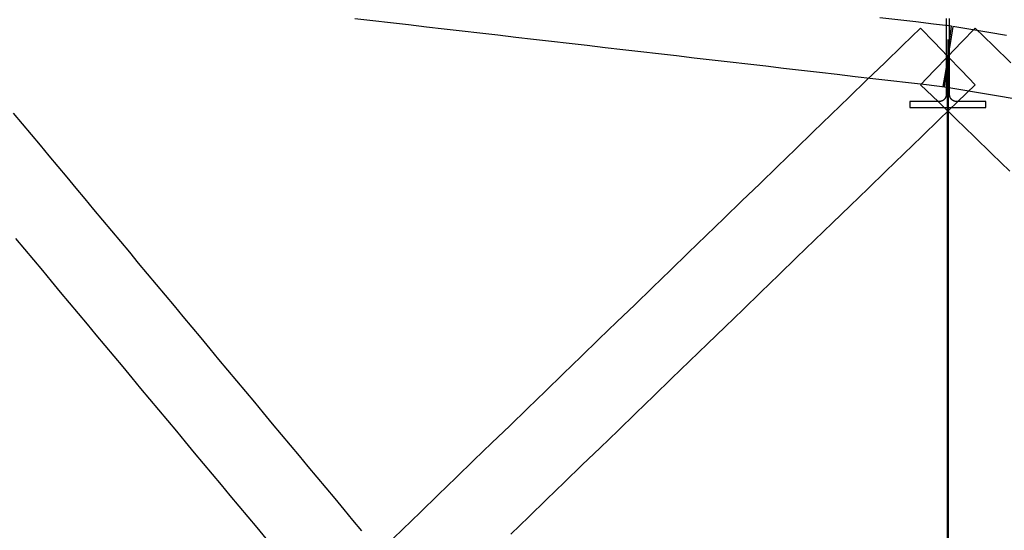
# Model space of a CAD drawing. Header units: millimetres. Extents: x -34919 to 306996, y -293018 to -145733.
# Tile 62 of 256: x 16503 to 20379, y -188188 to -186177. Entities that reach past the tile are written whole.
import ezdxf

# ---------------------------------------------------------------- set-up
doc = ezdxf.new("R2010")
doc.units = ezdxf.units.MM
doc.header["$LTSCALE"] = 3
doc.linetypes.add('DASHDOT', pattern=[25.4, 12.7, -6.35, 0, -6.35])
doc.layers.add('ARF2000E0_BEARING_ROOF_KANTAVAT_KATTO', color=7, linetype='Continuous')

msp = doc.modelspace()

# ---------------------------------------------------------------- linework, layer by layer
at = {"color": 252, "linetype": 'DASHDOT', "ltscale": 3}
msp.add_line((20156.625, -150578.031), (20156.625, -201577.2), dxfattribs=at)
at = {"layer": 'ARF2000E0_BEARING_ROOF_KANTAVAT_KATTO'}
for points in [[(17822.506, -186172.408), (17892.819, -186180.552), (17963.131, -186188.696), (18033.444, -186196.84), (18103.756, -186204.983), (18174.069, -186213.127), (18244.381, -186221.271), (18314.694, -186229.415), (18385.006, -186237.558), (18455.319, -186245.702), (18525.631, -186253.846), (18595.944, -186261.99), (18666.256, -186270.133), (18736.569, -186278.277), (18806.881, -186286.421), (18877.194, -186294.565), (18947.506, -186302.708), (19017.819, -186310.852), (19088.131, -186318.996), (19158.444, -186327.14), (19228.756, -186335.283), (19299.069, -186343.427), (19369.381, -186351.571), (19439.694, -186359.715), (19510.006, -186367.858), (19580.319, -186376.002), (19650.631, -186384.146), (19720.944, -186392.29), (19791.256, -186400.433), (19861.569, -186408.577), (19931.881, -186416.721), (20002.194, -186424.865), (20072.506, -186433.008), (20142.819, -186441.152)], [(20142.819, -186441.152), (20149.722, -186381.551), (20156.625, -186321.949), (20163.528, -186262.347), (20170.431, -186202.746), (20100.119, -186194.602), (20029.806, -186186.458), (19959.494, -186178.315), (19889.181, -186170.171)], [(20149.875, -186172.642), (20149.875, -186247.295), (20149.875, -186321.949), (20163.375, -186321.949)], [(20163.375, -186321.949), (20163.375, -186247.295), (20163.375, -186172.642)], [(20264.425, -186433.323), (20210.525, -186377.636), (20156.625, -186321.949), (20102.725, -186266.262), (20048.825, -186210.575), (19978.513, -186278.631), (19908.2, -186346.688), (19837.888, -186414.744), (19767.575, -186482.8), (19697.263, -186550.856), (19626.95, -186618.913), (19556.638, -186686.969), (19486.325, -186755.025), (19416.013, -186823.081), (19345.7, -186891.138), (19275.388, -186959.194), (19205.075, -187027.25), (19134.763, -187095.306), (19064.45, -187163.363), (18994.138, -187231.419), (18923.825, -187299.475), (18853.513, -187367.531), (18783.2, -187435.588), (18712.888, -187503.644), (18642.575, -187571.7), (18572.263, -187639.756), (18501.95, -187707.813), (18431.638, -187775.869), (18361.325, -187843.925), (18291.013, -187911.981), (18220.7, -187980.038), (18150.388, -188048.094), (18080.075, -188116.15), (18009.763, -188184.206), (17939.45, -188252.263)], [(20405.05, -186346.688), (20334.738, -186278.631), (20264.425, -186210.575), (20210.525, -186266.262), (20156.625, -186321.949), (20102.725, -186377.636), (20048.825, -186433.323), (20119.138, -186501.379), (20189.45, -186569.435), (20259.763, -186637.492), (20330.075, -186705.548), (20400.388, -186773.604)], [(20387.564, -186239.285), (20317.252, -186227.4), (20246.939, -186215.514), (20176.627, -186203.628), (20166.626, -186262.788), (20156.625, -186321.949), (20146.624, -186381.11), (20136.623, -186440.27), (20206.936, -186452.156), (20277.248, -186464.042), (20347.561, -186475.928), (20417.873, -186487.814)], [(20306.625, -186523.724), (20306.625, -186499.511), (20248.5, -186499.511), (20190.375, -186499.511), (20189.709, -186499.502), (20189.043, -186499.477), (20188.379, -186499.436), (20187.716, -186499.378), (20187.054, -186499.304), (20186.395, -186499.213), (20185.738, -186499.106), (20185.083, -186498.982), (20184.432, -186498.843), (20183.785, -186498.687), (20183.142, -186498.515), (20182.503, -186498.327), (20181.87, -186498.124), (20181.241, -186497.905), (20180.618, -186497.67), (20180.001, -186497.42), (20179.391, -186497.155), (20178.787, -186496.875), (20178.191, -186496.58), (20177.603, -186496.27), (20177.022, -186495.946), (20176.45, -186495.608), (20175.886, -186495.256), (20175.33, -186494.89), (20174.783, -186494.51), (20174.246, -186494.116), (20173.719, -186493.71), (20173.202, -186493.291), (20172.696, -186492.859), (20172.2, -186492.415), (20171.715, -186491.958), (20171.241, -186491.49), (20170.779, -186491.01), (20170.329, -186490.519), (20169.892, -186490.018), (20169.466, -186489.506), (20169.054, -186488.983), (20168.654, -186488.451), (20168.267, -186487.908), (20167.894, -186487.357), (20167.534, -186486.797), (20167.188, -186486.228), (20166.857, -186485.651), (20166.539, -186485.067), (20166.236, -186484.475), (20165.948, -186483.875), (20165.674, -186483.269), (20165.414, -186482.656), (20165.17, -186482.036), (20164.94, -186481.411), (20164.726, -186480.78), (20164.528, -186480.145), (20164.344, -186479.504), (20164.177, -186478.86), (20164.025, -186478.211), (20163.889, -186477.559), (20163.769, -186476.904), (20163.664, -186476.248), (20163.576, -186475.588), (20163.504, -186474.927), (20163.447, -186474.265), (20163.407, -186473.601), (20163.383, -186472.936), (20163.375, -186472.271), (20163.375, -186397.11), (20163.375, -186321.949), (20149.875, -186321.949), (20149.875, -186397.11), (20149.875, -186472.271), (20149.867, -186472.937), (20149.843, -186473.602), (20149.802, -186474.267), (20149.746, -186474.93), (20149.674, -186475.591), (20149.585, -186476.251), (20149.481, -186476.908), (20149.361, -186477.563), (20149.224, -186478.215), (20149.072, -186478.863), (20148.905, -186479.507), (20148.722, -186480.147), (20148.523, -186480.782), (20148.309, -186481.413), (20148.08, -186482.038), (20147.835, -186482.657), (20147.576, -186483.271), (20147.302, -186483.877), (20147.013, -186484.477), (20146.709, -186485.07), (20146.391, -186485.655), (20146.059, -186486.232), (20145.713, -186486.801), (20145.353, -186487.361), (20144.98, -186487.912), (20144.594, -186488.453), (20144.195, -186488.985), (20143.783, -186489.506), (20143.358, -186490.018), (20142.921, -186490.519), (20142.472, -186491.009), (20142.011, -186491.488), (20141.537, -186491.957), (20141.052, -186492.413), (20140.556, -186492.857), (20140.05, -186493.289), (20139.533, -186493.709), (20139.006, -186494.115), (20138.468, -186494.509), (20137.921, -186494.889), (20137.365, -186495.255), (20136.801, -186495.608), (20136.228, -186495.946), (20135.647, -186496.27), (20135.059, -186496.58), (20134.462, -186496.875), (20133.859, -186497.155), (20133.248, -186497.42), (20132.63, -186497.67), (20132.007, -186497.905), (20131.378, -186498.125), (20130.744, -186498.328), (20130.105, -186498.516), (20129.462, -186498.688), (20128.814, -186498.843), (20128.162, -186498.983), (20127.508, -186499.107), (20126.852, -186499.214), (20126.193, -186499.304), (20125.532, -186499.378), (20124.869, -186499.436), (20124.205, -186499.478), (20123.541, -186499.502), (20122.875, -186499.511), (20064.75, -186499.511), (20006.625, -186499.511), (20006.625, -186523.724), (20081.625, -186523.724), (20156.625, -186523.724), (20231.625, -186523.724), (20306.625, -186523.724)], [(20153.625, -186321.949), (20153.625, -186390.005), (20153.625, -186458.061), (20153.625, -186526.118), (20153.625, -186594.174), (20153.625, -186662.23), (20153.625, -186730.286), (20153.625, -186798.343), (20153.625, -186866.399), (20153.625, -186934.455), (20153.625, -187002.511), (20153.625, -187070.568), (20153.625, -187138.624), (20153.625, -187206.68), (20153.625, -187274.736), (20153.625, -187342.793), (20153.625, -187410.849), (20153.625, -187478.905), (20153.625, -187546.961), (20153.625, -187615.018), (20153.625, -187683.074), (20153.625, -187751.13), (20153.625, -187819.186), (20153.625, -187887.243), (20153.625, -187955.299), (20153.625, -188023.355), (20153.625, -188091.411), (20153.625, -188159.468), (20153.625, -188227.524)], [(20159.625, -188227.524), (20159.625, -188159.468), (20159.625, -188091.411), (20159.625, -188023.355), (20159.625, -187955.299), (20159.625, -187887.243), (20159.625, -187819.186), (20159.625, -187751.13), (20159.625, -187683.074), (20159.625, -187615.018), (20159.625, -187546.961), (20159.625, -187478.905), (20159.625, -187410.849), (20159.625, -187342.793), (20159.625, -187274.736), (20159.625, -187206.68), (20159.625, -187138.624), (20159.625, -187070.568), (20159.625, -187002.511), (20159.625, -186934.455), (20159.625, -186866.399), (20159.625, -186798.343), (20159.625, -186730.286), (20159.625, -186662.23), (20159.625, -186594.174), (20159.625, -186526.118), (20159.625, -186458.061), (20159.625, -186390.005), (20159.625, -186321.949), (20153.625, -186321.949)], [(18436.3, -188202.785), (18506.613, -188134.729), (18576.925, -188066.673), (18647.238, -187998.617), (18717.55, -187930.56), (18787.863, -187862.504), (18858.175, -187794.448), (18928.488, -187726.392), (18998.8, -187658.335), (19069.113, -187590.279), (19139.425, -187522.223), (19209.738, -187454.167), (19280.05, -187386.11), (19350.363, -187318.054), (19420.675, -187249.998), (19490.988, -187181.942), (19561.3, -187113.885), (19631.613, -187045.829), (19701.925, -186977.773), (19772.238, -186909.717), (19842.55, -186841.66), (19912.863, -186773.604), (19983.175, -186705.548), (20053.488, -186637.492), (20123.8, -186569.435), (20194.113, -186501.379), (20264.425, -186433.323)], [(17849.9, -188189.639), (17814.744, -188147.467), (17779.588, -188105.296), (17744.431, -188063.124), (17709.275, -188020.952), (17674.119, -187978.78), (17638.963, -187936.608), (17603.806, -187894.436), (17568.65, -187852.264), (17533.494, -187810.092), (17498.338, -187767.921), (17463.181, -187725.749), (17428.025, -187683.577), (17392.869, -187641.405), (17357.713, -187599.233), (17322.556, -187557.061), (17287.4, -187514.889), (17252.244, -187472.717), (17217.088, -187430.546), (17181.931, -187388.374), (17146.775, -187346.202), (17111.619, -187304.03), (17076.463, -187261.858), (17041.306, -187219.686), (17006.15, -187177.514), (16970.994, -187135.342), (16935.838, -187093.171), (16900.681, -187050.999), (16865.525, -187008.827), (16830.369, -186966.655), (16795.213, -186924.483), (16760.056, -186882.311), (16724.9, -186840.139), (16689.744, -186797.967), (16654.588, -186755.796), (16619.431, -186713.624), (16584.275, -186671.452), (16549.119, -186629.28), (16513.963, -186587.108), (16478.806, -186544.936)], [(16486.788, -187038.64), (16521.944, -187080.812), (16557.1, -187122.984), (16592.256, -187165.155), (16627.413, -187207.327), (16662.569, -187249.499), (16697.725, -187291.671), (16732.881, -187333.843), (16768.038, -187376.015), (16803.194, -187418.187), (16838.35, -187460.359), (16873.506, -187502.53), (16908.663, -187544.702), (16943.819, -187586.874), (16978.975, -187629.046), (17014.131, -187671.218), (17049.288, -187713.39), (17084.444, -187755.562), (17119.6, -187797.734), (17154.756, -187839.905), (17189.913, -187882.077), (17225.069, -187924.249), (17260.225, -187966.421), (17295.381, -188008.593), (17330.538, -188050.765), (17365.694, -188092.937), (17400.85, -188135.109), (17436.006, -188177.28), (17471.163, -188219.452)]]:
    msp.add_lwpolyline(points, dxfattribs=at)

doc.saveas('drawing.dxf')
